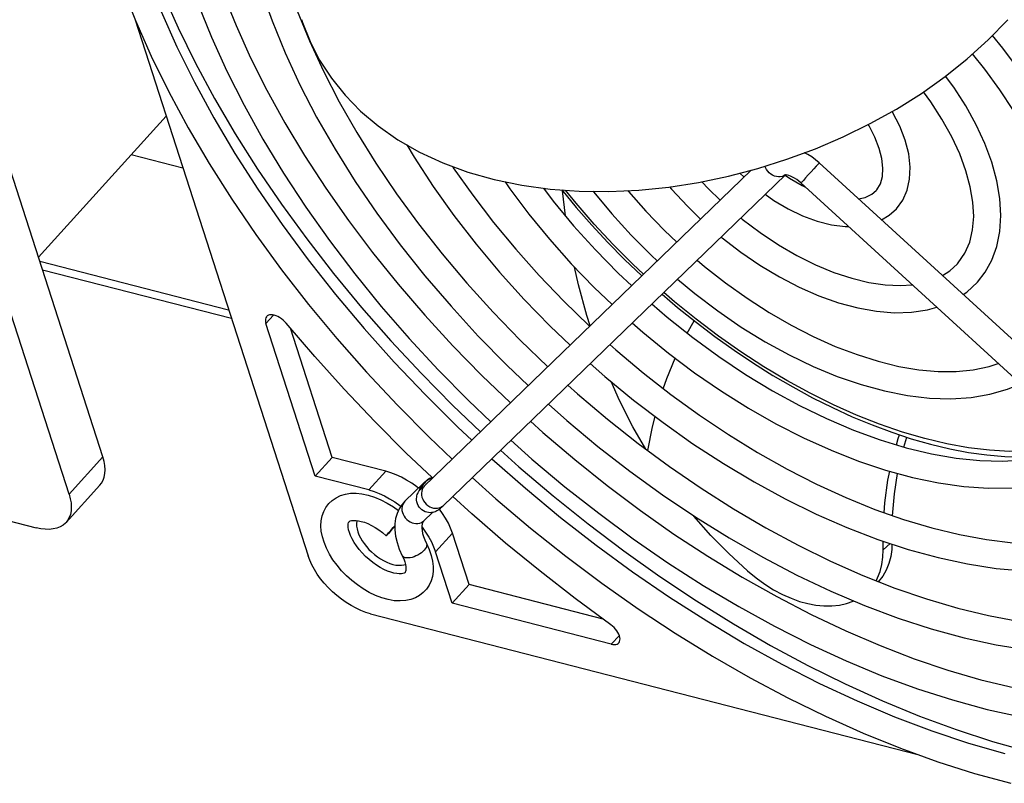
# Model space of a CAD drawing. Extents: x -4139 to -1089, y -1564 to 1941.
# Tile 32 of 160: x -1928 to -1863, y -1474 to -1424. Entities that reach past the tile are written whole.
import ezdxf

# ---------------------------------------------------------------- set-up
doc = ezdxf.new("R2010")
doc.units = 0
doc.header["$LTSCALE"] = 23.1
for name, color, linetype in [('DIAOHUAN_M12_2_1_AM_0', 7, 'CONTINUOUS'), ('E_FENGSHANZHAO_D120_2_10_1', 7, 'CONTINUOUS'), ('E_FENGSHANZHAO_D120_2_1_1_', 7, 'CONTINUOUS'), ('E_FENGSHANZHAO_D120_2_2_1_', 7, 'CONTINUOUS'), ('E_FENGSHANZHAO_D120_2_3_1_', 7, 'CONTINUOUS'), ('E_FENGSHANZHAO_D120_2_4_1_', 7, 'CONTINUOUS'), ('E_FENGSHANZHAO_D120_2_6_1_', 7, 'CONTINUOUS'), ('E_FENGSHANZHAO_D120_2_7_1_', 7, 'CONTINUOUS'), ('E_FENGSHANZHAO_D120_2_8_1_', 7, 'CONTINUOUS'), ('E_FENGSHANZHAO_D120_2_9_1_', 7, 'CONTINUOUS'), ('FAN_ADDA_AD1224UB-F51_4_1_', 7, 'CONTINUOUS'), ('SE5M_BASE_FAN_A_3_1_1_AM_0', 7, 'CONTINUOUS')]:
    doc.layers.add(name, color=color, linetype=linetype)

msp = doc.modelspace()

# ---------------------------------------------------------------- linework, layer by layer
at = {"layer": 'DIAOHUAN_M12_2_1_AM_0', "color": 7}
msp.add_lwpolyline([(-1909.421, -1423.768), (-1909.357, -1423.959), (-1908.858, -1425.223), (-1908.226, -1426.449), (-1907.451, -1427.641), (-1906.543, -1428.774), (-1905.515, -1429.828), (-1904.357, -1430.808), (-1903.054, -1431.72), (-1901.622, -1432.541), (-1900.073, -1433.259), (-1898.418, -1433.868), (-1896.671, -1434.363), (-1894.845, -1434.739), (-1892.963, -1434.994), (-1891.033, -1435.131), (-1889.073, -1435.151), (-1887.093, -1435.058), (-1885.111, -1434.855), (-1883.132, -1434.547), (-1881.162, -1434.136), (-1879.211, -1433.625), (-1877.287, -1433.018), (-1875.399, -1432.319), (-1873.56, -1431.53), (-1871.773, -1430.655), (-1870.04, -1429.693), (-1868.382, -1428.652), (-1866.818, -1427.545), (-1865.342, -1426.366), (-1863.952, -1425.11), (-1862.663, -1423.781)], dxfattribs=at)
at = {"layer": 'E_FENGSHANZHAO_D120_2_10_1', "color": 7}
for points in [[(-1920.447, -1418.626), (-1919.651, -1420.912), (-1918.729, -1423.228), (-1917.682, -1425.567), (-1916.515, -1427.921), (-1915.23, -1430.283), (-1913.831, -1432.646), (-1912.322, -1435.003), (-1910.708, -1437.346), (-1908.992, -1439.671), (-1907.18, -1441.968), (-1905.277, -1444.232), (-1903.289, -1446.455), (-1901.221, -1448.631), (-1899.08, -1450.753), (-1898.146, -1451.626)], [(-1922.16, -1419.179), (-1921.355, -1421.496), (-1920.426, -1423.837), (-1919.377, -1426.193), (-1918.211, -1428.561), (-1916.93, -1430.933), (-1915.54, -1433.303), (-1914.042, -1435.665), (-1912.443, -1438.012), (-1910.746, -1440.337), (-1908.956, -1442.635), (-1907.077, -1444.899), (-1905.116, -1447.124), (-1903.078, -1449.303), (-1900.967, -1451.43), (-1899.442, -1452.88)], [(-1896.827, -1452.855), (-1894.604, -1454.812), (-1892.282, -1456.736), (-1889.914, -1458.582), (-1887.506, -1460.344), (-1885.065, -1462.018), (-1882.599, -1463.599), (-1880.116, -1465.081), (-1877.623, -1466.461), (-1875.127, -1467.734), (-1872.635, -1468.897), (-1870.156, -1469.947), (-1867.696, -1470.88), (-1865.264, -1471.694), (-1862.866, -1472.387)], [(-1898.118, -1454.104), (-1896.554, -1455.507), (-1894.262, -1457.446), (-1891.923, -1459.312), (-1889.541, -1461.099), (-1887.124, -1462.803), (-1884.678, -1464.418), (-1882.21, -1465.941), (-1879.725, -1467.368), (-1877.232, -1468.695), (-1874.736, -1469.916), (-1872.244, -1471.031), (-1869.764, -1472.034), (-1867.3, -1472.924), (-1864.86, -1473.698), (-1862.451, -1474.353)]]:
    msp.add_lwpolyline(points, dxfattribs=at)
at = {"layer": 'E_FENGSHANZHAO_D120_2_1_1_', "color": 7}
for p, q in [((-1880.396, -1433.935), (-1880.125, -1434.196)), ((-1877.403, -1434.067), (-1877.113, -1434.269)), ((-1877.113, -1434.269), (-1876.283, -1434.754)), ((-1876.283, -1434.754), (-1876.061, -1434.858))]:
    msp.add_line(p, q, dxfattribs=at)
for points in [[(-1869.457, -1431.746), (-1869.814, -1430.823), (-1870.287, -1429.9), (-1870.319, -1429.848)], [(-1871.17, -1432.298), (-1871.455, -1431.563), (-1871.846, -1430.798), (-1871.898, -1430.717)], [(-1871.37, -1435.086), (-1871.327, -1435.036), (-1871.092, -1434.642), (-1870.958, -1434.163), (-1870.925, -1433.602), (-1870.997, -1432.972), (-1871.17, -1432.298)], [(-1870.04, -1436.299), (-1869.619, -1435.717), (-1869.333, -1435.075), (-1869.164, -1434.34), (-1869.126, -1433.531), (-1869.223, -1432.664), (-1869.457, -1431.746)], [(-1878.72, -1435.34), (-1878.152, -1435.741), (-1877.206, -1436.301), (-1876.247, -1436.764), (-1875.285, -1437.121), (-1874.341, -1437.361), (-1873.431, -1437.479), (-1873.2, -1437.477)], [(-1872.535, -1435.645), (-1872.097, -1435.547), (-1871.662, -1435.337), (-1871.37, -1435.086)], [(-1871.019, -1437.032), (-1870.513, -1436.728), (-1870.04, -1436.299)]]:
    msp.add_lwpolyline(points, dxfattribs=at)
at = {"layer": 'E_FENGSHANZHAO_D120_2_2_1_', "color": 7}
for points in [[(-1863.721, -1433.221), (-1864.179, -1431.984), (-1864.757, -1430.736), (-1865.447, -1429.487), (-1866.243, -1428.249), (-1866.781, -1427.515)], [(-1865.434, -1433.774), (-1865.847, -1432.663), (-1866.376, -1431.522), (-1867.018, -1430.367), (-1867.767, -1429.21), (-1868.249, -1428.558)], [(-1864.665, -1441.164), (-1864.151, -1440.501), (-1863.708, -1439.696), (-1863.384, -1438.795), (-1863.186, -1437.81), (-1863.119, -1436.748), (-1863.186, -1435.621), (-1863.387, -1434.443), (-1863.721, -1433.221)], [(-1865.998, -1439.955), (-1865.937, -1439.886), (-1865.495, -1439.247), (-1865.179, -1438.514), (-1864.987, -1437.695), (-1864.919, -1436.808), (-1864.971, -1435.857), (-1865.143, -1434.84), (-1865.434, -1433.774)], [(-1885.057, -1434.847), (-1884.934, -1434.994), (-1883.877, -1436.131), (-1882.999, -1436.975)], [(-1882.93, -1434.505), (-1882.477, -1434.986), (-1881.702, -1435.721)], [(-1880.338, -1436.906), (-1880.247, -1436.983), (-1879.062, -1437.875), (-1877.848, -1438.682), (-1876.62, -1439.395), (-1875.392, -1440.007), (-1874.18, -1440.511), (-1872.998, -1440.902), (-1871.859, -1441.179), (-1870.778, -1441.34), (-1869.761, -1441.386), (-1868.989, -1441.33)], [(-1881.642, -1438.167), (-1881.567, -1438.232), (-1880.336, -1439.177), (-1879.069, -1440.04), (-1877.777, -1440.814), (-1876.471, -1441.489), (-1875.164, -1442.06), (-1873.865, -1442.521), (-1872.589, -1442.864), (-1871.347, -1443.086), (-1870.155, -1443.182), (-1869.028, -1443.151), (-1867.976, -1442.995), (-1867.362, -1442.819)], [(-1866.99, -1440.719), (-1866.501, -1440.417), (-1865.998, -1439.955)], [(-1865.614, -1441.978), (-1865.372, -1441.819), (-1864.665, -1441.164)]]:
    msp.add_lwpolyline(points, dxfattribs=at)
at = {"layer": 'E_FENGSHANZHAO_D120_2_3_1_', "color": 7}
for points in [[(-1857.985, -1434.697), (-1858.529, -1433.197), (-1859.196, -1431.681), (-1859.981, -1430.159), (-1860.878, -1428.64), (-1861.881, -1427.135), (-1862.983, -1425.653), (-1863.669, -1424.818)], [(-1859.699, -1435.25), (-1860.18, -1433.917), (-1860.773, -1432.557), (-1861.474, -1431.179), (-1862.279, -1429.795), (-1863.183, -1428.414), (-1864.18, -1427.046), (-1864.987, -1426.045)], [(-1890.107, -1435.141), (-1890.066, -1435.195), (-1888.875, -1436.643), (-1887.601, -1438.049), (-1886.253, -1439.403), (-1885.871, -1439.753)], [(-1887.829, -1435.093), (-1887.785, -1435.147), (-1886.622, -1436.461), (-1885.388, -1437.733), (-1884.575, -1438.499)], [(-1883.226, -1439.699), (-1882.742, -1440.116), (-1881.348, -1441.21), (-1879.921, -1442.228), (-1878.47, -1443.163), (-1877.007, -1444.009), (-1875.542, -1444.76), (-1874.084, -1445.412), (-1872.645, -1445.96), (-1871.236, -1446.401), (-1869.866, -1446.734), (-1868.544, -1446.956), (-1867.279, -1447.067), (-1866.078, -1447.069), (-1864.947, -1446.959), (-1863.892, -1446.74), (-1863.297, -1446.538)], [(-1884.527, -1440.958), (-1883.373, -1441.92), (-1881.86, -1443.068), (-1880.31, -1444.13), (-1878.735, -1445.101), (-1877.143, -1445.974), (-1875.546, -1446.742), (-1873.953, -1447.4), (-1872.376, -1447.943), (-1870.824, -1448.365), (-1869.309, -1448.664), (-1867.841, -1448.837), (-1866.432, -1448.88), (-1865.096, -1448.795), (-1863.841, -1448.582), (-1862.676, -1448.245), (-1861.829, -1447.882)]]:
    msp.add_lwpolyline(points, dxfattribs=at)
at = {"layer": 'E_FENGSHANZHAO_D120_2_4_1_', "color": 2}
for p, q in [((-1875.497, -1433.651), (-1875.68, -1433.851)), ((-1875.339, -1433.477), (-1875.497, -1433.651)), ((-1875.222, -1433.346), (-1875.339, -1433.477)), ((-1876.048, -1434.253), (-1876.198, -1434.414)), ((-1875.87, -1434.059), (-1876.048, -1434.253)), ((-1875.68, -1433.851), (-1875.87, -1434.059)), ((-1901.211, -1454.393), (-1901.295, -1454.495)), ((-1901.628, -1454.973), (-1901.544, -1454.871)), ((-1901.567, -1454.775), (-1901.514, -1454.667)), ((-1901.544, -1454.871), (-1901.441, -1454.779)), ((-1901.514, -1454.667), (-1901.443, -1454.573)), ((-1901.443, -1454.573), (-1901.415, -1454.543)), ((-1901.441, -1454.779), (-1901.335, -1454.711)), ((-1901.383, -1454.786), (-1901.436, -1454.893)), ((-1901.312, -1454.691), (-1901.383, -1454.786)), ((-1901.283, -1454.661), (-1901.312, -1454.691)), ((-1902.681, -1455.796), (-1902.734, -1455.904)), ((-1902.611, -1455.702), (-1902.681, -1455.796))]:
    msp.add_line(p, q, dxfattribs=at)
at = {"layer": 'E_FENGSHANZHAO_D120_2_4_1_', "color": 7}
for p, q in [((-1835.721, -1469.332), (-1875.145, -1433.257)), ((-1834.604, -1472.794), (-1876.36, -1434.585)), ((-1901.362, -1454.493), (-1902.582, -1455.672)), ((-1901.628, -1454.973), (-1901.295, -1454.495)), ((-1901.432, -1454.8), (-1901.433, -1454.801)), ((-1902.582, -1455.672), (-1902.677, -1455.77)), ((-1900.76, -1456.414), (-1901.33, -1456.966)), ((-1901.373, -1457.017), (-1901.41, -1457.087)), ((-1901.343, -1456.979), (-1901.373, -1457.017)), ((-1901.33, -1456.966), (-1901.343, -1456.979)), ((-1903.662, -1457.77), (-1903.519, -1457.605)), ((-1903.359, -1457.462), (-1903.533, -1457.655)), ((-1903.519, -1457.605), (-1903.347, -1457.409)), ((-1903.253, -1457.344), (-1903.359, -1457.462)), ((-1903.347, -1457.409), (-1903.253, -1457.303))]:
    msp.add_line(p, q, dxfattribs=at)
for points in [[(-1875.145, -1433.257), (-1875.386, -1433.051), (-1875.641, -1432.863), (-1875.908, -1432.696), (-1876.118, -1432.585)], [(-1879.656, -1433.742), (-1901.32, -1454.697), (-1901.351, -1454.726), (-1901.377, -1454.751), (-1901.398, -1454.77), (-1901.414, -1454.784), (-1901.426, -1454.794), (-1901.432, -1454.8)], [(-1877.379, -1434.044), (-1900.079, -1456.001), (-1900.122, -1456.041), (-1900.16, -1456.077)], [(-1876.36, -1434.585), (-1876.499, -1434.466), (-1876.64, -1434.361), (-1876.782, -1434.269), (-1876.919, -1434.194), (-1877.045, -1434.137), (-1877.158, -1434.096), (-1877.253, -1434.07), (-1877.328, -1434.057), (-1877.37, -1434.054)], [(-1901.169, -1454.317), (-1901.203, -1454.346), (-1901.237, -1454.376), (-1901.274, -1454.41), (-1901.316, -1454.449), (-1901.362, -1454.493)], [(-1901.058, -1454.233), (-1901.099, -1454.262), (-1901.136, -1454.29), (-1901.169, -1454.317)], [(-1900.687, -1454.084), (-1900.698, -1454.086), (-1900.792, -1454.108), (-1900.877, -1454.137), (-1900.948, -1454.169), (-1901.009, -1454.202), (-1901.058, -1454.233)], [(-1907.61, -1455.818), (-1907.4, -1455.619), (-1907.14, -1455.439), (-1906.844, -1455.297), (-1906.52, -1455.198), (-1906.18, -1455.145), (-1905.818, -1455.136), (-1905.422, -1455.173), (-1905.009, -1455.26), (-1904.59, -1455.392), (-1904.167, -1455.569), (-1903.747, -1455.788), (-1903.341, -1456.04), (-1903.013, -1456.278)], [(-1900.16, -1456.077), (-1900.194, -1456.108), (-1900.226, -1456.136), (-1900.256, -1456.163), (-1900.285, -1456.187), (-1900.315, -1456.211), (-1900.347, -1456.236), (-1900.382, -1456.261), (-1900.422, -1456.287), (-1900.469, -1456.314), (-1900.523, -1456.341), (-1900.586, -1456.368), (-1900.659, -1456.392), (-1900.74, -1456.411), (-1900.825, -1456.423), (-1900.918, -1456.426), (-1901.018, -1456.42), (-1901.124, -1456.4), (-1901.235, -1456.365), (-1901.347, -1456.312), (-1901.453, -1456.242), (-1901.55, -1456.157), (-1901.632, -1456.062), (-1901.7, -1455.955), (-1901.755, -1455.834), (-1901.79, -1455.71), (-1901.807, -1455.598), (-1901.809, -1455.494), (-1901.801, -1455.399), (-1901.784, -1455.312), (-1901.761, -1455.231), (-1901.734, -1455.16), (-1901.706, -1455.101), (-1901.679, -1455.052), (-1901.653, -1455.01), (-1901.628, -1454.973)], [(-1901.235, -1461.591), (-1901.361, -1461.717), (-1901.607, -1461.91), (-1901.885, -1462.064), (-1902.187, -1462.176), (-1902.518, -1462.248), (-1902.89, -1462.276), (-1903.286, -1462.255), (-1903.692, -1462.186), (-1904.106, -1462.071), (-1904.525, -1461.911), (-1904.94, -1461.711), (-1905.342, -1461.477), (-1905.729, -1461.213), (-1906.098, -1460.922), (-1906.447, -1460.606), (-1906.774, -1460.269), (-1907.074, -1459.914), (-1907.344, -1459.545), (-1907.579, -1459.165), (-1907.779, -1458.776), (-1907.936, -1458.39), (-1908.046, -1458.02), (-1908.114, -1457.659), (-1908.139, -1457.301), (-1908.119, -1456.959), (-1908.057, -1456.644), (-1907.954, -1456.351), (-1907.809, -1456.08), (-1907.61, -1455.818)], [(-1902.677, -1455.77), (-1902.79, -1455.906), (-1902.966, -1456.175), (-1903.103, -1456.475), (-1903.2, -1456.807), (-1903.252, -1457.173), (-1903.255, -1457.566), (-1903.205, -1457.982), (-1903.103, -1458.412), (-1902.953, -1458.843), (-1902.756, -1459.276)], [(-1902.57, -1460.384), (-1902.595, -1460.405), (-1902.638, -1460.429), (-1902.708, -1460.453), (-1902.814, -1460.471), (-1902.951, -1460.476), (-1903.115, -1460.463), (-1903.303, -1460.429), (-1903.51, -1460.372), (-1903.733, -1460.291), (-1903.968, -1460.186), (-1904.212, -1460.057), (-1904.462, -1459.903), (-1904.711, -1459.726), (-1904.955, -1459.531), (-1905.189, -1459.319), (-1905.408, -1459.096), (-1905.609, -1458.863), (-1905.79, -1458.627), (-1905.946, -1458.392), (-1906.075, -1458.164), (-1906.178, -1457.947), (-1906.254, -1457.743), (-1906.305, -1457.558), (-1906.333, -1457.395), (-1906.339, -1457.259), (-1906.329, -1457.156), (-1906.31, -1457.086), (-1906.291, -1457.047), (-1906.277, -1457.028)], [(-1906.277, -1457.028), (-1906.272, -1457.022), (-1906.243, -1457), (-1906.194, -1456.976), (-1906.11, -1456.951), (-1905.991, -1456.936), (-1905.839, -1456.937), (-1905.662, -1456.958), (-1905.466, -1457.001), (-1905.254, -1457.066), (-1905.03, -1457.154), (-1904.796, -1457.265), (-1904.557, -1457.399), (-1904.312, -1457.557), (-1904.061, -1457.741), (-1903.81, -1457.95)], [(-1901.41, -1457.087), (-1901.439, -1457.181), (-1901.457, -1457.3), (-1901.459, -1457.443), (-1901.443, -1457.608), (-1901.406, -1457.795), (-1901.346, -1458.001), (-1901.261, -1458.225), (-1901.15, -1458.462)], [(-1903.533, -1457.655), (-1903.674, -1457.81), (-1903.728, -1457.868), (-1903.769, -1457.911), (-1903.796, -1457.939), (-1903.809, -1457.95), (-1903.81, -1457.95)], [(-1903.81, -1457.95), (-1903.807, -1457.945), (-1903.791, -1457.924), (-1903.761, -1457.887), (-1903.718, -1457.836), (-1903.662, -1457.77)], [(-1901.15, -1458.462), (-1900.968, -1458.867), (-1900.835, -1459.26), (-1900.749, -1459.639), (-1900.71, -1460), (-1900.715, -1460.331), (-1900.76, -1460.645), (-1900.847, -1460.947), (-1900.977, -1461.23), (-1901.149, -1461.489), (-1901.235, -1461.591)], [(-1902.756, -1459.276), (-1902.661, -1459.481), (-1902.589, -1459.676), (-1902.539, -1459.858), (-1902.513, -1460.02), (-1902.508, -1460.153), (-1902.518, -1460.254), (-1902.535, -1460.321), (-1902.554, -1460.362), (-1902.57, -1460.384)]]:
    msp.add_lwpolyline(points, dxfattribs=at)
at = {"layer": 'E_FENGSHANZHAO_D120_2_4_1_', "color": 2}
for points in [[(-1877.392, -1434.05), (-1877.493, -1434.112), (-1877.605, -1434.156), (-1877.726, -1434.18), (-1877.853, -1434.183), (-1877.983, -1434.166), (-1878.112, -1434.129), (-1878.237, -1434.073), (-1878.355, -1434), (-1878.464, -1433.91), (-1878.56, -1433.806), (-1878.641, -1433.692), (-1878.706, -1433.569), (-1878.739, -1433.476)], [(-1875.145, -1433.257), (-1875.145, -1433.258), (-1875.156, -1433.271), (-1875.182, -1433.301), (-1875.222, -1433.346)], [(-1876.198, -1434.414), (-1876.304, -1434.527), (-1876.337, -1434.562), (-1876.356, -1434.581), (-1876.36, -1434.585)], [(-1900.745, -1454.14), (-1900.863, -1454.171), (-1900.991, -1454.226), (-1901.108, -1454.301), (-1901.211, -1454.393)], [(-1901.606, -1454.942), (-1901.601, -1454.893), (-1901.567, -1454.775)], [(-1901.436, -1454.893), (-1901.47, -1455.011), (-1901.484, -1455.136), (-1901.477, -1455.266), (-1901.451, -1455.396), (-1901.404, -1455.524), (-1901.34, -1455.647), (-1901.258, -1455.762), (-1901.162, -1455.865)], [(-1902.734, -1455.904), (-1902.768, -1456.022), (-1902.782, -1456.147), (-1902.776, -1456.276), (-1902.749, -1456.407), (-1902.703, -1456.535), (-1902.638, -1456.658), (-1902.557, -1456.772), (-1902.461, -1456.876), (-1902.352, -1456.965), (-1902.234, -1457.039), (-1902.108, -1457.095), (-1901.979, -1457.132), (-1901.85, -1457.149), (-1901.723, -1457.146), (-1901.602, -1457.122), (-1901.49, -1457.078)], [(-1901.162, -1455.865), (-1901.054, -1455.955), (-1900.935, -1456.029), (-1900.81, -1456.085), (-1900.681, -1456.122), (-1900.552, -1456.138), (-1900.425, -1456.135), (-1900.304, -1456.111), (-1900.191, -1456.067), (-1900.09, -1456.005), (-1900.032, -1455.955)], [(-1901.49, -1457.078), (-1901.389, -1457.016), (-1901.33, -1456.966)], [(-1901.299, -1458.912), (-1901.386, -1458.999), (-1901.487, -1459.082), (-1901.6, -1459.161), (-1901.721, -1459.231), (-1901.847, -1459.294), (-1901.977, -1459.345), (-1902.106, -1459.385), (-1902.231, -1459.412), (-1902.349, -1459.426), (-1902.458, -1459.426), (-1902.554, -1459.412), (-1902.635, -1459.385), (-1902.699, -1459.346), (-1902.746, -1459.294), (-1902.756, -1459.276)], [(-1901.15, -1458.462), (-1901.134, -1458.506), (-1901.128, -1458.577), (-1901.142, -1458.655), (-1901.175, -1458.738), (-1901.228, -1458.825), (-1901.299, -1458.912)]]:
    msp.add_lwpolyline(points, dxfattribs=at)
at = {"layer": 'E_FENGSHANZHAO_D120_2_6_1_', "color": 7}
for points in [[(-1895.952, -1434.511), (-1895.64, -1434.966), (-1894.371, -1436.657), (-1893.013, -1438.316), (-1891.572, -1439.935), (-1890.057, -1441.506), (-1888.863, -1442.647)], [(-1893.414, -1434.933), (-1892.767, -1435.785), (-1891.411, -1437.419), (-1889.97, -1439.014), (-1888.451, -1440.561), (-1887.565, -1441.392)], [(-1886.227, -1442.602), (-1885.219, -1443.473), (-1883.524, -1444.821), (-1881.79, -1446.088), (-1880.025, -1447.265), (-1878.24, -1448.347), (-1876.447, -1449.326), (-1874.656, -1450.198), (-1872.876, -1450.959), (-1871.118, -1451.604), (-1869.394, -1452.129), (-1867.711, -1452.534), (-1866.081, -1452.816), (-1864.51, -1452.975), (-1863.007, -1453.01), (-1861.58, -1452.922), (-1860.234, -1452.71), (-1858.977, -1452.376), (-1857.811, -1451.917), (-1857.565, -1451.783)], [(-1887.525, -1443.857), (-1886.83, -1444.471), (-1885.135, -1445.852), (-1883.397, -1447.155), (-1881.625, -1448.374), (-1879.826, -1449.503), (-1878.009, -1450.537), (-1876.184, -1451.469), (-1874.361, -1452.295), (-1872.547, -1453.01), (-1870.75, -1453.611), (-1868.98, -1454.094), (-1867.248, -1454.455), (-1865.563, -1454.692), (-1863.931, -1454.804), (-1862.364, -1454.789), (-1860.872, -1454.647), (-1859.462, -1454.381), (-1858.142, -1453.993), (-1856.917, -1453.485), (-1856.162, -1453.067)]]:
    msp.add_lwpolyline(points, dxfattribs=at)
at = {"layer": 'E_FENGSHANZHAO_D120_2_7_1_', "color": 7}
for points in [[(-1902.456, -1432.062), (-1901.966, -1432.887), (-1900.7, -1434.826), (-1899.333, -1436.744), (-1897.868, -1438.635), (-1896.314, -1440.491), (-1894.676, -1442.303), (-1892.962, -1444.064), (-1891.636, -1445.33)], [(-1899.424, -1433.498), (-1899.374, -1433.575), (-1898.087, -1435.401), (-1896.707, -1437.206), (-1895.239, -1438.982), (-1893.689, -1440.721), (-1892.064, -1442.417), (-1890.372, -1444.06), (-1890.347, -1444.083)], [(-1889.008, -1445.292), (-1888.619, -1445.644), (-1886.813, -1447.163), (-1884.963, -1448.608), (-1883.076, -1449.974), (-1881.161, -1451.256), (-1879.226, -1452.447), (-1877.28, -1453.542), (-1875.332, -1454.536), (-1873.389, -1455.427), (-1871.461, -1456.21), (-1869.557, -1456.882), (-1867.685, -1457.44), (-1865.851, -1457.883), (-1864.064, -1458.209), (-1862.334, -1458.418), (-1860.665, -1458.508), (-1859.064, -1458.48), (-1857.536, -1458.334), (-1856.088, -1458.071), (-1854.726, -1457.69), (-1853.451, -1457.191), (-1852.308, -1456.593)], [(-1890.303, -1446.545), (-1889.334, -1447.406), (-1887.434, -1448.972), (-1885.489, -1450.46), (-1883.505, -1451.864), (-1881.492, -1453.177), (-1879.457, -1454.393), (-1877.409, -1455.509), (-1875.356, -1456.517), (-1873.308, -1457.415), (-1871.273, -1458.198), (-1869.256, -1458.863), (-1867.27, -1459.405), (-1865.322, -1459.823), (-1863.421, -1460.114), (-1861.575, -1460.276), (-1859.792, -1460.308), (-1858.084, -1460.21), (-1856.456, -1459.984), (-1854.915, -1459.629), (-1853.469, -1459.15), (-1852.126, -1458.55), (-1850.93, -1457.855)]]:
    msp.add_lwpolyline(points, dxfattribs=at)
at = {"layer": 'E_FENGSHANZHAO_D120_2_8_1_', "color": 7}
for points in [[(-1912.113, -1421.764), (-1911.378, -1423.854), (-1910.516, -1425.965), (-1909.53, -1428.091), (-1908.425, -1430.224), (-1907.202, -1432.358), (-1905.868, -1434.484), (-1904.429, -1436.595), (-1902.888, -1438.682), (-1901.252, -1440.738), (-1899.528, -1442.757), (-1897.72, -1444.731), (-1895.837, -1446.652), (-1894.41, -1448.013)], [(-1909.71, -1423.177), (-1908.899, -1425.171), (-1907.969, -1427.187), (-1906.924, -1429.215), (-1905.768, -1431.248), (-1904.505, -1433.279), (-1903.139, -1435.3), (-1901.675, -1437.304), (-1900.118, -1439.284), (-1898.473, -1441.231), (-1896.747, -1443.139), (-1894.946, -1445), (-1893.12, -1446.765)], [(-1891.784, -1447.977), (-1891.146, -1448.555), (-1889.162, -1450.235), (-1887.13, -1451.842), (-1885.06, -1453.37), (-1882.958, -1454.813), (-1880.833, -1456.166), (-1878.692, -1457.424), (-1876.544, -1458.583), (-1874.397, -1459.637), (-1872.257, -1460.585)], [(-1893.08, -1449.231), (-1891.868, -1450.312), (-1889.797, -1452.038), (-1887.678, -1453.685), (-1885.519, -1455.249), (-1883.327, -1456.723), (-1881.11, -1458.102), (-1878.876, -1459.381), (-1876.633, -1460.556), (-1874.388, -1461.621), (-1872.151, -1462.573), (-1869.929, -1463.408), (-1867.728, -1464.124), (-1865.558, -1464.717), (-1863.428, -1465.183), (-1861.344, -1465.522)], [(-1872.257, -1460.585), (-1870.134, -1461.421), (-1868.038, -1462.144), (-1865.973, -1462.751), (-1863.948, -1463.241), (-1861.969, -1463.611), (-1860.047, -1463.861), (-1858.185, -1463.991), (-1856.39, -1464), (-1854.667, -1463.888), (-1853.024, -1463.656), (-1851.464, -1463.304), (-1849.992, -1462.832), (-1848.616, -1462.241), (-1847.339, -1461.532), (-1847.098, -1461.361)]]:
    msp.add_lwpolyline(points, dxfattribs=at)
at = {"layer": 'E_FENGSHANZHAO_D120_2_9_1_', "color": 7}
for points in [[(-1915.344, -1419.939), (-1914.614, -1422.031), (-1913.764, -1424.151), (-1912.797, -1426.293), (-1911.715, -1428.45), (-1910.522, -1430.612), (-1909.222, -1432.775), (-1907.818, -1434.93), (-1906.315, -1437.073), (-1904.717, -1439.194), (-1903.029, -1441.289), (-1901.257, -1443.349), (-1899.407, -1445.369), (-1897.483, -1447.342), (-1895.596, -1449.16)], [(-1917.057, -1420.492), (-1916.286, -1422.699), (-1915.389, -1424.929), (-1914.37, -1427.175), (-1913.233, -1429.429), (-1911.98, -1431.687), (-1910.615, -1433.94), (-1909.145, -1436.181), (-1907.572, -1438.403), (-1905.902, -1440.6), (-1904.142, -1442.765), (-1902.295, -1444.89), (-1900.368, -1446.97), (-1898.367, -1448.998), (-1896.886, -1450.408)], [(-1894.263, -1450.375), (-1893.441, -1451.12), (-1891.335, -1452.913), (-1889.183, -1454.635), (-1886.991, -1456.28), (-1884.765, -1457.842), (-1882.514, -1459.318), (-1880.243, -1460.701), (-1877.962, -1461.989), (-1875.676, -1463.176), (-1873.394, -1464.259), (-1871.122, -1465.235), (-1868.868, -1466.101), (-1866.64, -1466.855), (-1864.445, -1467.493), (-1862.288, -1468.016)], [(-1895.56, -1451.629), (-1894.168, -1452.874), (-1891.983, -1454.71), (-1889.75, -1456.47), (-1887.475, -1458.149), (-1885.166, -1459.742), (-1882.831, -1461.243), (-1880.474, -1462.648), (-1878.105, -1463.953), (-1875.731, -1465.153), (-1873.358, -1466.245), (-1870.995, -1467.224), (-1868.648, -1468.088), (-1866.323, -1468.834), (-1864.029, -1469.459), (-1861.775, -1469.96)]]:
    msp.add_lwpolyline(points, dxfattribs=at)
at = {"layer": 'FAN_ADDA_AD1224UB-F51_4_1_', "color": 7}
for p, q in [((-1924.819, -1455.206), (-1945.525, -1391.03)), ((-1922.577, -1452.731), (-1942.209, -1391.883)), ((-1920.449, -1423.778), (-1908.996, -1459.277)), ((-1926.848, -1439.494), (-1918.391, -1430.158)), ((-1917.278, -1433.607), (-1920.714, -1432.723)), ((-1891.953, -1436.766), (-1892.144, -1435.112)), ((-1908.519, -1454.008), (-1911.781, -1443.9)), ((-1907.398, -1452.77), (-1910.16, -1444.211)), ((-1968.109, -1446.851), (-1927.004, -1457.427)), ((-1869.551, -1452.081), (-1869.348, -1451.427)), ((-1908.519, -1454.008), (-1907.398, -1452.77)), ((-1903.838, -1453.686), (-1907.398, -1452.77)), ((-1904.959, -1454.924), (-1908.519, -1454.008)), ((-1925.019, -1457.077), (-1922.777, -1454.602)), ((-1898.334, -1461.19), (-1899.435, -1457.776)), ((-1870.92, -1458.88), (-1870.915, -1458.316)), ((-1899.455, -1462.428), (-1900.556, -1459.013)), ((-1899.455, -1462.428), (-1898.334, -1461.19)), ((-1889.449, -1463.476), (-1898.334, -1461.19)), ((-1888.915, -1465.14), (-1899.455, -1462.428)), ((-1904.852, -1463.126), (-1868.606, -1472.452))]:
    msp.add_line(p, q, dxfattribs=at)
at = {"layer": 'FAN_ADDA_AD1224UB-F51_4_1_', "color": 2}
for p, q in [((-1911.271, -1443.338), (-1911.781, -1443.9)), ((-1883.892, -1444.529), (-1883.42, -1443.723)), ((-1924.819, -1455.206), (-1922.577, -1452.731)), ((-1904.959, -1454.924), (-1903.838, -1453.686)), ((-1899.435, -1457.776), (-1900.556, -1459.013)), ((-1870.92, -1458.88), (-1870.453, -1458.468)), ((-1888.915, -1465.14), (-1888.382, -1464.551))]:
    msp.add_line(p, q, dxfattribs=at)
at = {"layer": 'FAN_ADDA_AD1224UB-F51_4_1_', "color": 7}
for points in [[(-1920.331, -1417.398), (-1919.538, -1419.68), (-1918.626, -1421.982), (-1917.593, -1424.307), (-1916.443, -1426.646), (-1915.181, -1428.991), (-1913.81, -1431.334), (-1912.335, -1433.668), (-1910.759, -1435.989), (-1909.081, -1438.297), (-1907.31, -1440.58), (-1905.45, -1442.832), (-1903.508, -1445.045), (-1901.487, -1447.214), (-1899.396, -1449.332), (-1897.574, -1451.073)], [(-1892.197, -1435.048), (-1891.234, -1436.216), (-1890.208, -1437.388), (-1889.141, -1438.535), (-1888.037, -1439.657), (-1886.899, -1440.747)], [(-1890.31, -1444.047), (-1890.533, -1443.369), (-1891.092, -1441.33), (-1891.347, -1440.168)], [(-1885.556, -1441.953), (-1884.528, -1442.832), (-1883.302, -1443.818), (-1882.055, -1444.764), (-1880.788, -1445.668), (-1879.504, -1446.527), (-1878.208, -1447.338), (-1876.902, -1448.1), (-1875.59, -1448.81), (-1874.275, -1449.467), (-1872.96, -1450.069), (-1871.649, -1450.614), (-1870.344, -1451.1), (-1869.05, -1451.526), (-1867.769, -1451.89), (-1866.506, -1452.192), (-1865.264, -1452.43), (-1864.044, -1452.603), (-1862.852, -1452.711), (-1861.692, -1452.753), (-1860.567, -1452.728), (-1860.182, -1452.696)], [(-1911.73, -1443.432), (-1911.746, -1443.45), (-1911.786, -1443.52), (-1911.81, -1443.601), (-1911.817, -1443.692), (-1911.808, -1443.792), (-1911.781, -1443.9)], [(-1910.448, -1443.875), (-1910.544, -1443.768), (-1910.648, -1443.67), (-1910.76, -1443.581), (-1910.876, -1443.502), (-1910.994, -1443.436), (-1911.113, -1443.384), (-1911.228, -1443.346), (-1911.339, -1443.324), (-1911.442, -1443.318), (-1911.537, -1443.328), (-1911.62, -1443.354), (-1911.69, -1443.395), (-1911.73, -1443.432)], [(-1900.781, -1454.105), (-1902.488, -1452.478), (-1904.574, -1450.389), (-1906.598, -1448.256), (-1908.555, -1446.085), (-1910.448, -1443.875)], [(-1886.628, -1452.213), (-1887.483, -1450.735), (-1888.37, -1448.992), (-1888.927, -1447.741)], [(-1870.038, -1451.933), (-1869.917, -1451.506), (-1869.83, -1451.269)], [(-1896.244, -1452.291), (-1895.031, -1453.385), (-1892.764, -1455.315), (-1890.447, -1457.174), (-1888.087, -1458.957), (-1885.692, -1460.659), (-1883.268, -1462.273), (-1880.823, -1463.795), (-1878.364, -1465.222), (-1875.897, -1466.549), (-1873.428, -1467.773), (-1870.965, -1468.891), (-1868.512, -1469.9), (-1866.077, -1470.798), (-1863.667, -1471.581), (-1861.288, -1472.248), (-1858.948, -1472.796), (-1856.653, -1473.224), (-1854.408, -1473.531), (-1852.221, -1473.716), (-1850.098, -1473.779), (-1848.043, -1473.719), (-1846.659, -1473.592)], [(-1922.777, -1454.602), (-1922.674, -1454.472), (-1922.566, -1454.28), (-1922.489, -1454.066), (-1922.443, -1453.831), (-1922.429, -1453.578), (-1922.446, -1453.308), (-1922.496, -1453.027), (-1922.577, -1452.731)], [(-1901.681, -1454.8), (-1901.794, -1454.711), (-1902.129, -1454.476), (-1902.471, -1454.263), (-1902.816, -1454.077), (-1903.161, -1453.917), (-1903.501, -1453.787), (-1903.838, -1453.686)], [(-1870.845, -1456.428), (-1870.798, -1455.764), (-1870.596, -1454.283), (-1870.473, -1453.687)], [(-1870.285, -1456.625), (-1870.165, -1455.188), (-1869.957, -1453.828)], [(-1904.959, -1454.924), (-1904.622, -1455.025), (-1904.282, -1455.155), (-1903.937, -1455.314), (-1903.592, -1455.501), (-1903.25, -1455.713), (-1902.915, -1455.948), (-1902.851, -1455.999)], [(-1924.819, -1455.206), (-1924.738, -1455.502), (-1924.688, -1455.783), (-1924.671, -1456.053), (-1924.685, -1456.306), (-1924.731, -1456.541), (-1924.808, -1456.755), (-1924.916, -1456.947), (-1925.019, -1457.077)], [(-1888.949, -1463.845), (-1891.307, -1462.107), (-1893.627, -1460.305), (-1895.911, -1458.436), (-1898.153, -1456.506), (-1899.417, -1455.36)], [(-1899.435, -1457.776), (-1899.555, -1457.453), (-1899.704, -1457.129), (-1899.883, -1456.801), (-1900.09, -1456.475), (-1900.294, -1456.194)], [(-1925.019, -1457.077), (-1925.053, -1457.114), (-1925.219, -1457.254), (-1925.41, -1457.367), (-1925.627, -1457.452), (-1925.867, -1457.507), (-1926.127, -1457.532), (-1926.404, -1457.527), (-1926.697, -1457.492), (-1927.004, -1457.427)], [(-1905.748, -1456.948), (-1905.761, -1456.991), (-1905.781, -1457.149), (-1905.777, -1457.319), (-1905.75, -1457.5), (-1905.699, -1457.69)], [(-1879.893, -1460.284), (-1881.135, -1459.141), (-1882.324, -1457.928), (-1883.457, -1456.652), (-1883.485, -1456.617)], [(-1905.699, -1457.69), (-1905.625, -1457.886), (-1905.531, -1458.083), (-1905.416, -1458.281), (-1905.283, -1458.477), (-1905.132, -1458.67), (-1904.967, -1458.855), (-1904.79, -1459.03), (-1904.602, -1459.194), (-1904.404, -1459.346), (-1904.2, -1459.484), (-1903.992, -1459.605), (-1903.783, -1459.708), (-1903.576, -1459.792), (-1903.372, -1459.854), (-1903.176, -1459.895), (-1902.99, -1459.914), (-1902.815, -1459.911), (-1902.654, -1459.886), (-1902.542, -1459.85)], [(-1901.458, -1457.374), (-1901.445, -1457.39), (-1901.211, -1457.712), (-1901.004, -1458.039), (-1900.824, -1458.366), (-1900.676, -1458.691), (-1900.556, -1459.013)], [(-1871.378, -1460.931), (-1871.278, -1460.753), (-1871.107, -1460.315), (-1870.993, -1459.851), (-1870.932, -1459.371), (-1870.92, -1458.88)], [(-1870.33, -1458.508), (-1870.343, -1458.857), (-1870.411, -1459.34), (-1870.532, -1459.8), (-1870.707, -1460.229), (-1870.941, -1460.628), (-1871.226, -1460.981), (-1871.233, -1460.988)], [(-1904.852, -1463.126), (-1905.169, -1463.031), (-1905.489, -1462.909), (-1905.814, -1462.759), (-1906.139, -1462.583), (-1906.46, -1462.383), (-1906.776, -1462.162), (-1907.082, -1461.921), (-1907.376, -1461.662), (-1907.656, -1461.388), (-1907.917, -1461.101), (-1908.159, -1460.805), (-1908.379, -1460.502), (-1908.574, -1460.195), (-1908.743, -1459.886), (-1908.883, -1459.581), (-1908.996, -1459.277)], [(-1879.893, -1460.284), (-1879.326, -1460.75), (-1878.748, -1461.167), (-1878.168, -1461.53), (-1877.589, -1461.839), (-1877.014, -1462.096), (-1876.45, -1462.299), (-1875.908, -1462.448), (-1875.374, -1462.549), (-1874.834, -1462.603), (-1874.307, -1462.604), (-1873.807, -1462.552), (-1873.335, -1462.448), (-1872.893, -1462.292), (-1872.856, -1462.274)], [(-1888.419, -1465.052), (-1888.4, -1465.029), (-1888.361, -1464.959), (-1888.338, -1464.877), (-1888.332, -1464.785), (-1888.343, -1464.685), (-1888.371, -1464.579), (-1888.415, -1464.468), (-1888.474, -1464.356), (-1888.547, -1464.244), (-1888.633, -1464.135), (-1888.73, -1464.03), (-1888.835, -1463.934), (-1888.949, -1463.845)], [(-1888.915, -1465.14), (-1888.803, -1465.161), (-1888.7, -1465.166), (-1888.606, -1465.155), (-1888.524, -1465.128), (-1888.455, -1465.086), (-1888.419, -1465.052)]]:
    msp.add_lwpolyline(points, dxfattribs=at)
at = {"layer": 'FAN_ADDA_AD1224UB-F51_4_1_', "color": 2}
for points in [[(-1886.774, -1440.627), (-1887.483, -1439.966), (-1888.793, -1438.656), (-1890.05, -1437.309), (-1891.251, -1435.929), (-1891.949, -1435.066)], [(-1857.623, -1451.73), (-1857.709, -1451.76), (-1858.824, -1452.048), (-1860.005, -1452.245), (-1861.244, -1452.352), (-1862.538, -1452.367), (-1863.881, -1452.291), (-1865.269, -1452.124), (-1866.695, -1451.867), (-1868.155, -1451.521), (-1869.642, -1451.087), (-1871.151, -1450.566), (-1872.675, -1449.962), (-1874.209, -1449.276), (-1875.748, -1448.511), (-1877.284, -1447.67), (-1878.813, -1446.756), (-1880.327, -1445.773), (-1881.821, -1444.725), (-1883.289, -1443.616), (-1884.725, -1442.451), (-1885.433, -1441.834)], [(-1885.469, -1448.213), (-1885.243, -1447.529), (-1884.694, -1446.183)], [(-1886.49, -1452.315), (-1886.188, -1450.741), (-1886.012, -1450.06)]]:
    msp.add_lwpolyline(points, dxfattribs=at)
at = {"layer": 'SE5M_BASE_FAN_A_3_1_1_AM_0', "color": 2}
msp.add_line((-1926.759, -1439.77), (-1914.251, -1442.988), dxfattribs=at)
at = {"layer": 'SE5M_BASE_FAN_A_3_1_1_AM_0', "color": 7}
msp.add_line((-1914.061, -1443.576), (-1926.569, -1440.358), dxfattribs=at)

doc.saveas('drawing.dxf')
